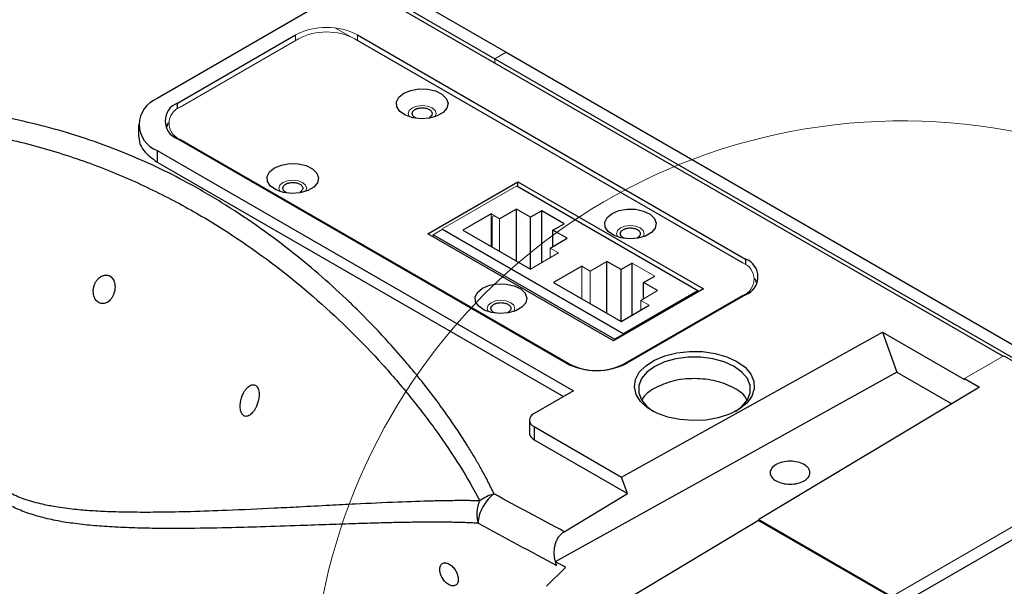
# Paper-space layout 'Sheet2' of a CAD drawing. Header units: millimetres. Extents: x 0 to 1118, y 0 to 864.
# Tile 30 of 85: x 241 to 303, y 680 to 715. Entities that reach past the tile are written whole.
import ezdxf

# ---------------------------------------------------------------- set-up
doc = ezdxf.new("R2010")
doc.units = ezdxf.units.MM

psp = doc.layouts.new('Sheet2')

# ---------------------------------------------------------------- linework, layer by layer
at = {"color": 7, "linetype": 'Continuous', "lineweight": 30}
for p, q in [((154.323, 780.035), (302.762, 694.343)), ((229.453, 737.745), (271.54, 713.449)), ((228.746, 737.337), (270.833, 713.041)), ((259.328, 716.151), (249.605, 710.538)), ((250.878, 710.252), (258.303, 714.539)), ((262.015, 714.294), (286.41, 700.211)), ((262.192, 714.539), (286.587, 700.456)), ((270.833, 713.041), (312.92, 688.744)), ((271.54, 713.449), (313.627, 689.152)), ((248.434, 708.905), (248.434, 708.161)), ((275.273, 693.924), (250.878, 708.007)), ((275.45, 693.883), (251.055, 707.967)), ((249.605, 707.273), (275.768, 692.169)), ((249.605, 707.273), (249.605, 706.546)), ((249.605, 706.546), (275.139, 691.806)), ((266.611, 702.048), (272.268, 705.313)), ((272.206, 705.057), (283.591, 698.485)), ((272.268, 705.313), (283.935, 698.578)), ((272.268, 705.021), (272.268, 705.313)), ((270.589, 703.286), (268.821, 702.266)), ((272.18, 703.593), (271.119, 702.98)), ((273.064, 703.082), (272.18, 703.593)), ((272.18, 700.327), (272.18, 703.593)), ((273.771, 703.491), (273.064, 703.082)), ((273.064, 699.817), (273.064, 703.082)), ((275.185, 702.674), (273.771, 703.491)), ((273.771, 700.225), (273.771, 703.491)), ((274.478, 702.266), (275.185, 702.674)), ((278.279, 695.312), (266.611, 702.048)), ((278.34, 695.413), (266.956, 701.985)), ((268.821, 702.266), (273.064, 699.817)), ((274.301, 701.143), (275.362, 701.756)), ((275.362, 701.756), (274.478, 702.266)), ((274.478, 701.245), (274.478, 702.266)), ((268.821, 701.562), (268.821, 701.603)), ((276.281, 700), (274.513, 698.98)), ((278.756, 699.796), (277.872, 700.307)), ((277.872, 697.041), (277.872, 700.307)), ((279.463, 700.205), (278.756, 699.796)), ((279.463, 696.939), (279.463, 700.205)), ((278.756, 696.531), (278.756, 699.796)), ((280.17, 698.98), (280.877, 699.388)), ((273.064, 699.153), (273.064, 699.113)), ((274.513, 698.98), (278.756, 696.531)), ((281.054, 698.47), (280.17, 698.98)), ((280.17, 697.959), (280.17, 698.98)), ((274.513, 698.276), (274.513, 698.317)), ((283.935, 698.578), (278.279, 695.312)), ((278.906, 695.781), (283.591, 698.485)), ((286.41, 698.17), (278.986, 693.883)), ((286.587, 698.21), (279.162, 693.924)), ((283.591, 698.485), (283.591, 698.379)), ((278.756, 696.531), (280.524, 697.551)), ((278.34, 695.413), (278.906, 695.74)), ((278.756, 695.867), (278.756, 695.827)), ((278.781, 686.756), (295.186, 695.859)), ((295.186, 695.859), (296.098, 693.353)), ((295.186, 695.859), (300.34, 692.883)), ((278.34, 695.348), (278.34, 695.413)), ((302.815, 694.373), (312.389, 688.846)), ((296.098, 693.353), (274.622, 681.435)), ((296.098, 693.353), (299.547, 691.361)), ((300.34, 692.945), (301.28, 692.402)), ((275.768, 692.169), (273.293, 690.74)), ((301.28, 692.402), (287.418, 684.077)), ((273.001, 690.332), (273.001, 689.484)), ((273.293, 689.924), (278.781, 686.756)), ((273.293, 689.924), (273.293, 689.101)), ((273.293, 689.101), (279.16, 685.714)), ((312.743, 688.234), (296.126, 678.641)), ((279.16, 685.714), (278.781, 686.756)), ((275.175, 683.321), (279.16, 685.714)), ((287.389, 684.032), (279.024, 679.006)), ((287.418, 684.077), (287.389, 684.032)), ((287.389, 684.032), (295.825, 679.162)), ((287.418, 684.077), (295.772, 679.253)), ((274.079, 679.888), (275.27, 681.079))]:
    psp.add_line(p, q, dxfattribs=at)
at = {"color": 144, "linetype": 'Continuous', "lineweight": 0}
for p, q in [((261.775, 714.416), (260.816, 714.969)), ((251.055, 710.008), (258.48, 714.294)), ((258.303, 714.192), (258.303, 714.539)), ((262.192, 714.192), (262.192, 714.539)), ((271.54, 713.449), (270.833, 713.041)), ((270.833, 713.041), (270.833, 712.775)), ((251.055, 707.967), (251.055, 707.905)), ((272.206, 705.057), (267.522, 702.353)), ((271.119, 702.98), (270.589, 703.286)), ((270.589, 701.245), (270.589, 703.286)), ((270.776, 703.179), (270.589, 703.065)), ((270.663, 701.203), (270.663, 703.11)), ((271.119, 702.98), (271.119, 700.939)), ((267.522, 702.312), (266.956, 701.985)), ((266.956, 701.985), (266.956, 701.849)), ((278.906, 695.781), (267.522, 702.353)), ((278.906, 695.74), (267.522, 702.312)), ((267.826, 702.136), (267.861, 702.157)), ((268.493, 701.792), (268.459, 701.771)), ((274.831, 700.837), (274.301, 701.143)), ((274.301, 700.531), (274.301, 701.143)), ((273.064, 699.817), (274.831, 700.837)), ((276.811, 699.694), (276.281, 700)), ((276.281, 697.959), (276.281, 700)), ((277.872, 700.307), (276.811, 699.694)), ((280.877, 699.388), (279.463, 700.205)), ((276.811, 699.694), (276.811, 697.653)), ((279.993, 697.857), (281.054, 698.47)), ((286.41, 698.17), (286.41, 698.108)), ((280.524, 697.551), (279.993, 697.857)), ((279.993, 697.245), (279.993, 697.857)), ((278.906, 695.74), (278.906, 695.781)), ((302.815, 694.373), (300.34, 692.945)), ((300.34, 692.945), (300.34, 692.883)), ((295.772, 679.253), (312.389, 688.846))]:
    psp.add_line(p, q, dxfattribs=at)
at = {"color": 8, "linetype": 'Continuous', "lineweight": 30}
for p, q in [((250.878, 709.894), (250.878, 710.252)), ((286.587, 700.456), (286.587, 700.097)), ((275.45, 693.883), (275.45, 693.831)), ((278.986, 693.883), (278.986, 693.831))]:
    psp.add_line(p, q, dxfattribs=at)
at = {"color": 7, "linetype": 'Continuous', "lineweight": 30, "flags": 128}
for points in [[(265.109, 710.875), (265.544, 711.054), (266.057, 711.143), (266.591, 711.13), (267.09, 711.018), (267.498, 710.818), (267.772, 710.553), (267.881, 710.25), (267.815, 709.944), (267.58, 709.667), (267.202, 709.448), (266.721, 709.313), (266.191, 709.274), (265.667, 709.338), (265.208, 709.496), (264.862, 709.731), (264.667, 710.019), (264.645, 710.328), (264.798, 710.624), (265.109, 710.875)], [(256.977, 706.181), (257.412, 706.36), (257.925, 706.448), (258.459, 706.435), (258.958, 706.323), (259.366, 706.124), (259.64, 705.858), (259.75, 705.556), (259.683, 705.25), (259.449, 704.972), (259.07, 704.754), (258.59, 704.618), (258.059, 704.58), (257.535, 704.643), (257.076, 704.801), (256.73, 705.037), (256.536, 705.325), (256.513, 705.633), (256.666, 705.929), (256.977, 706.181)], [(278.19, 703.323), (278.626, 703.503), (279.138, 703.591), (279.673, 703.578), (280.171, 703.466), (280.579, 703.266), (280.853, 703.001), (280.963, 702.699), (280.897, 702.392), (280.662, 702.115), (280.283, 701.896), (279.803, 701.761), (279.272, 701.723), (278.749, 701.786), (278.289, 701.944), (277.943, 702.18), (277.749, 702.467), (277.727, 702.776), (277.879, 703.072), (278.19, 703.323)], [(270.058, 698.629), (270.494, 698.808), (271.006, 698.896), (271.541, 698.884), (272.039, 698.771), (272.448, 698.572), (272.721, 698.307), (272.831, 698.004), (272.765, 697.698), (272.53, 697.42), (272.152, 697.202), (271.671, 697.066), (271.14, 697.028), (270.617, 697.092), (270.157, 697.25), (269.812, 697.485), (269.617, 697.773), (269.595, 698.082), (269.748, 698.378), (270.058, 698.629)], [(286.039, 694.016), (286.55, 693.649), (286.913, 693.227), (287.11, 692.769), (287.132, 692.298), (286.978, 691.836), (286.656, 691.403), (286.18, 691.02), (285.572, 690.705), (284.861, 690.473), (284.081, 690.335), (283.268, 690.297), (282.459, 690.36), (281.692, 690.523), (281.005, 690.777), (280.427, 691.11), (279.988, 691.507), (279.706, 691.949), (279.596, 692.416), (279.662, 692.886), (279.902, 693.336), (280.304, 693.747), (280.849, 694.097), (281.512, 694.372), (282.262, 694.558), (283.063, 694.647), (283.879, 694.635), (284.672, 694.521), (285.403, 694.311), (286.039, 694.016)], [(285.948, 690.883), (286.354, 691.188), (286.697, 691.599), (286.873, 692.043), (286.873, 692.499), (286.697, 692.943), (286.354, 693.354), (285.862, 693.71), (285.245, 693.994), (284.534, 694.192), (283.764, 694.293), (282.975, 694.293), (282.205, 694.192), (281.494, 693.994), (280.877, 693.71), (280.385, 693.354), (280.043, 692.943), (279.867, 692.499), (279.867, 692.043), (280.043, 691.599), (280.385, 691.188), (280.791, 690.883)]]:
    psp.add_lwpolyline(points, dxfattribs=at)
at = {"color": 144, "linetype": 'Continuous', "lineweight": 0, "flags": 128}
for points in [[(265.457, 709.395), (265.449, 709.406), (265.383, 709.599), (265.449, 709.793), (265.639, 709.956)], [(265.639, 709.956), (265.923, 710.066), (266.258, 710.104), (266.593, 710.066), (266.876, 709.956), (267.066, 709.793), (267.133, 709.599), (267.066, 709.406), (267.058, 709.395)], [(257.326, 704.701), (257.318, 704.712), (257.251, 704.905), (257.318, 705.098), (257.507, 705.262)], [(257.507, 705.262), (257.791, 705.372), (258.126, 705.41), (258.461, 705.372), (258.745, 705.262), (258.934, 705.098), (259.001, 704.905), (258.934, 704.712), (258.927, 704.701)], [(278.539, 701.843), (278.531, 701.854), (278.464, 702.047), (278.531, 702.241), (278.721, 702.405)], [(278.721, 702.405), (279.004, 702.514), (279.339, 702.553), (279.674, 702.514), (279.958, 702.405), (280.148, 702.241), (280.214, 702.047), (280.148, 701.854), (280.14, 701.843)], [(270.407, 697.149), (270.399, 697.16), (270.332, 697.353), (270.399, 697.546), (270.589, 697.71)], [(270.589, 697.71), (270.873, 697.82), (271.207, 697.858), (271.542, 697.82), (271.826, 697.71), (272.016, 697.546), (272.082, 697.353), (272.016, 697.16), (272.008, 697.149)]]:
    psp.add_lwpolyline(points, dxfattribs=at)
at = {"color": 144, "linetype": 'Continuous', "lineweight": 0}
for centre, radius, start, end in [((260.247, 710.786), 4.227, 62.60967, 117.39033), ((260.247, 710.882), 3.843, 62.60967, 117.39033), ((251.442, 708.987), 1.092, 110.78342, 249.21658), ((286.023, 699.19), 1.092, 290.78342, 69.21658)]:
    psp.add_arc(centre, radius, start, end, dxfattribs=at)
at = {"color": 7, "linetype": 'Continuous', "lineweight": 30}
for centre, radius, start, end in [((250.225, 708.905), 1.746, 110.78342, 249.21658), ((251.304, 709.13), 1.201, 110.78342, 249.21658), ((286.161, 699.333), 1.201, 290.78342, 69.21658), ((277.218, 697.677), 4.227, 242.60967, 297.39033), ((277.218, 697.295), 3.843, 242.60967, 297.39033), ((273.448, 690.332), 0.437, 110.78342, 249.21658)]:
    psp.add_arc(centre, radius, start, end, dxfattribs=at)
at = {"color": 7, "linetype": 'Continuous', "lineweight": 0}
psp.add_arc((296.437, 672.012), 37.123, 10.31468, 1.20549, dxfattribs=at)
at = {"color": 7, "linetype": 'Continuous', "lineweight": 30}
for points, knots in [([(143.359, 745.707), (143.788, 745.186), (144.77, 743.993), (146.224, 742.272), (147.617, 740.647), (148.758, 739.335), (150.681, 737.148), (154.536, 732.878), (160.236, 726.928), (166.876, 720.498), (172.753, 715.21), (178.074, 710.726), (181.865, 707.708), (184.758, 705.499), (186.719, 704.038), (188.59, 702.679), (190.472, 701.345), (192.475, 699.958), (194.71, 698.456), (197.038, 696.942), (199.349, 695.488), (201.64, 694.095), (205.744, 691.683), (211.688, 688.46), (219.467, 684.782), (227.228, 681.655), (234.291, 679.305), (240.651, 677.585), (246.314, 676.359), (251.282, 675.556), (255.552, 675.065), (258.255, 674.856), (260.049, 674.76), (261.043, 674.716), (262.21, 674.678), (263.625, 674.652), (265.06, 674.647), (266.017, 674.669), (266.422, 674.678)], [0, 0, 0, 0, 0.011648, 0.026684, 0.039095, 0.048881, 0.057001, 0.089985, 0.149878, 0.203355, 0.256834, 0.294952, 0.33307, 0.348373, 0.364408, 0.380006, 0.393036, 0.409198, 0.427586, 0.446009, 0.464217, 0.482119, 0.499948, 0.560724, 0.621502, 0.682282, 0.743063, 0.788451, 0.83384, 0.87923, 0.90919, 0.938773, 0.946269, 0.953984, 0.963665, 0.975562, 0.989675, 1, 1, 1, 1]), ([(143.376, 745.825), (143.582, 745.576), (143.993, 745.078), (144.612, 744.335), (145.232, 743.594), (145.854, 742.857), (146.478, 742.122), (147.103, 741.391), (147.731, 740.663), (148.36, 739.938), (148.99, 739.216), (149.623, 738.497), (150.257, 737.781), (150.892, 737.069), (151.53, 736.359), (152.169, 735.653), (152.81, 734.95), (153.453, 734.249), (154.097, 733.552), (154.744, 732.858), (155.392, 732.168), (156.041, 731.48), (156.693, 730.795), (157.346, 730.114), (158.453, 728.967), (160.016, 727.372), (162.033, 725.359), (164.054, 723.388), (166.431, 721.123), (169.177, 718.582), (173.731, 714.514), (178.539, 710.481), (183.599, 706.517), (188.633, 702.759), (193.683, 699.257), (198.736, 696.02), (202.563, 693.7), (206.428, 691.492), (210.331, 689.4), (214.242, 687.44), (218.13, 685.628), (221.985, 683.966), (225.8, 682.452), (229.602, 681.076), (233.429, 679.823), (237.347, 678.679), (241.438, 677.642), (245.641, 676.74), (249.201, 676.125), (252.043, 675.728), (254.186, 675.474), (256.303, 675.268), (258.363, 675.112), (260.379, 675.004), (262.121, 674.949), (263.62, 674.93), (264.883, 674.93), (265.723, 674.946), (266.144, 674.953)], [0, 0, 0, 0, 0.005591, 0.01118, 0.016769, 0.022357, 0.027945, 0.033532, 0.039119, 0.044706, 0.050294, 0.055881, 0.061469, 0.067058, 0.072647, 0.078237, 0.083828, 0.08942, 0.095014, 0.100609, 0.106206, 0.111805, 0.117405, 0.123008, 0.128613, 0.145838, 0.162942, 0.179838, 0.19683, 0.222572, 0.248203, 0.30936, 0.339851, 0.370361, 0.430138, 0.460004, 0.489948, 0.520437, 0.551011, 0.581723, 0.612332, 0.642402, 0.672436, 0.702271, 0.732281, 0.763218, 0.795617, 0.830322, 0.864617, 0.882215, 0.899967, 0.917387, 0.934623, 0.951249, 0.967886, 0.978518, 0.989222, 1, 1, 1, 1]), ([(142.933, 745.395), (143.134, 745.151), (143.537, 744.661), (144.142, 743.93), (144.749, 743.201), (145.358, 742.476), (145.968, 741.754), (146.581, 741.034), (147.194, 740.317), (147.81, 739.604), (148.427, 738.893), (149.046, 738.186), (149.666, 737.481), (150.288, 736.78), (150.911, 736.081), (151.536, 735.386), (152.163, 734.694), (152.791, 734.005), (153.42, 733.319), (154.051, 732.636), (154.684, 731.957), (155.318, 731.281), (155.953, 730.608), (156.59, 729.938), (157.77, 728.705), (160.444, 725.958), (164.352, 722.105), (168.622, 718.115), (172.086, 715.018), (175.759, 711.848), (180.937, 707.58), (187.859, 702.308), (195.807, 696.846), (203.815, 691.931), (211.855, 687.582), (219.899, 683.812), (226.949, 681.016), (232.266, 679.224), (237.56, 677.635), (243.771, 676.085), (249.733, 675.049), (254.856, 674.417), (257.912, 674.161), (260.657, 674.031), (262.076, 673.986), (263.377, 673.965), (264.56, 673.962), (265.627, 673.972), (266.298, 673.988), (266.615, 673.996)], [0, 0, 0, 0, 0.005437, 0.010875, 0.016312, 0.021749, 0.027186, 0.032623, 0.03806, 0.043497, 0.048933, 0.05437, 0.059806, 0.065241, 0.070677, 0.076112, 0.081547, 0.086981, 0.092415, 0.097849, 0.103283, 0.108716, 0.114148, 0.11958, 0.125012, 0.144295, 0.187517, 0.223106, 0.250017, 0.272442, 0.312518, 0.375015, 0.437512, 0.500008, 0.562505, 0.625002, 0.6875, 0.727309, 0.750001, 0.812495, 0.874993, 0.893798, 0.937504, 0.950282, 0.962115, 0.973004, 0.982947, 0.991946, 1, 1, 1, 1]), ([(266.707, 674.328), (266.509, 674.323), (266.115, 674.313), (265.525, 674.303), (264.94, 674.297), (264.36, 674.295), (263.785, 674.297), (263.214, 674.302), (262.649, 674.311), (262.088, 674.323), (261.532, 674.339), (260.981, 674.357), (260.436, 674.379), (259.895, 674.404), (259.36, 674.432), (258.83, 674.462), (258.305, 674.495), (257.785, 674.531), (257.27, 674.569), (256.761, 674.61), (256.258, 674.652), (255.759, 674.697), (255.267, 674.744), (254.779, 674.793), (254.297, 674.844), (253.821, 674.896), (253.35, 674.951), (252.885, 675.006), (252.425, 675.064), (251.972, 675.122), (251.523, 675.182), (251.081, 675.244), (250.644, 675.306), (250.213, 675.37), (249.788, 675.434), (249.368, 675.5), (248.954, 675.566), (248.547, 675.633), (248.145, 675.7), (247.748, 675.768), (247.358, 675.837), (246.974, 675.906), (246.596, 675.976), (246.223, 676.045), (245.857, 676.115), (245.496, 676.185), (245.142, 676.255), (244.793, 676.326), (244.451, 676.396), (244.114, 676.466), (243.784, 676.535), (243.46, 676.605), (243.142, 676.674), (242.829, 676.743), (242.523, 676.811), (242.224, 676.879), (241.93, 676.947), (241.642, 677.013), (241.361, 677.079), (241.085, 677.145), (240.816, 677.209), (240.553, 677.273), (240.296, 677.336), (240.046, 677.398), (239.801, 677.459), (239.563, 677.519), (239.331, 677.578), (239.106, 677.636), (238.886, 677.693), (238.673, 677.748), (238.466, 677.803), (238.265, 677.856), (238.07, 677.908), (237.882, 677.958), (237.7, 678.007), (237.525, 678.055), (237.355, 678.101), (237.192, 678.146), (237.035, 678.19), (236.885, 678.231), (236.74, 678.272), (236.602, 678.31), (236.471, 678.348), (236.345, 678.383), (236.226, 678.417), (236.114, 678.449), (234.722, 678.847), (232.041, 679.666), (228.056, 681.028), (224.059, 682.54), (218.716, 684.756), (212.021, 687.895), (205.763, 691.28), (200.045, 694.651), (195.317, 697.636), (190.163, 701.161), (185.653, 704.438), (181.335, 707.751), (176.89, 711.354), (172.486, 715.118), (169.56, 717.751), (168.063, 719.132), (167.969, 719.22), (167.84, 719.339), (167.678, 719.489), (167.482, 719.671), (167.253, 719.884), (166.991, 720.129), (166.695, 720.406), (166.365, 720.716), (166.003, 721.058), (165.608, 721.432), (165.179, 721.84), (164.718, 722.281), (164.224, 722.757), (163.697, 723.266), (163.138, 723.81), (162.547, 724.389), (161.924, 725.004), (161.269, 725.655), (160.583, 726.342), (159.865, 727.066), (159.116, 727.828), (158.336, 728.629), (157.526, 729.468), (156.685, 730.346), (155.815, 731.264), (154.914, 732.223), (153.985, 733.224), (153.027, 734.266), (152.04, 735.35), (151.026, 736.478), (149.984, 737.65), (148.915, 738.866), (147.819, 740.128), (146.698, 741.435), (145.551, 742.789), (144.379, 744.19), (143.593, 745.145), (143.195, 745.629)], [0, 0, 0, 0, 0.00504, 0.010031, 0.014972, 0.019863, 0.024704, 0.029496, 0.034237, 0.038929, 0.043571, 0.048163, 0.052705, 0.057198, 0.06164, 0.066032, 0.070375, 0.074667, 0.07891, 0.083102, 0.087245, 0.091337, 0.09538, 0.099372, 0.103314, 0.107207, 0.111049, 0.114841, 0.118583, 0.122276, 0.125918, 0.12951, 0.133052, 0.136543, 0.139985, 0.143377, 0.146719, 0.15001, 0.153252, 0.156443, 0.159585, 0.162676, 0.165718, 0.168709, 0.17165, 0.174541, 0.177383, 0.180174, 0.182915, 0.185606, 0.188247, 0.190838, 0.193379, 0.19587, 0.198311, 0.200702, 0.203043, 0.205334, 0.207575, 0.209766, 0.211907, 0.213997, 0.216038, 0.218029, 0.21997, 0.22186, 0.223701, 0.225492, 0.227232, 0.228923, 0.230563, 0.232154, 0.233695, 0.235185, 0.236626, 0.238016, 0.239357, 0.240647, 0.241887, 0.243078, 0.244218, 0.245309, 0.246349, 0.247339, 0.24828, 0.24917, 0.25001, 0.28126, 0.31251, 0.34376, 0.37501, 0.437511, 0.499996, 0.521108, 0.571421, 0.611015, 0.64285, 0.678565, 0.714279, 0.749991, 0.785702, 0.786207, 0.786989, 0.788049, 0.789386, 0.791001, 0.792893, 0.795063, 0.79751, 0.800235, 0.803238, 0.806518, 0.810075, 0.813911, 0.818023, 0.822414, 0.827082, 0.832027, 0.83725, 0.842751, 0.848529, 0.854585, 0.860919, 0.86753, 0.874419, 0.881586, 0.889031, 0.896753, 0.904753, 0.91303, 0.921585, 0.930418, 0.939527, 0.948914, 0.958578, 0.968519, 0.978736, 0.98923, 1, 1, 1, 1]), ([(151.485, 727.303), (151.7, 727.07), (152.131, 726.604), (152.78, 725.909), (153.43, 725.217), (154.081, 724.529), (154.734, 723.844), (155.388, 723.162), (156.044, 722.484), (156.701, 721.809), (157.359, 721.137), (158.018, 720.468), (158.679, 719.803), (159.342, 719.142), (160.006, 718.483), (160.671, 717.828), (161.337, 717.176), (162.005, 716.528), (162.674, 715.883), (163.345, 715.241), (164.857, 713.805), (167.221, 711.607), (170.455, 708.705), (173.711, 705.886), (178.083, 702.24), (183.6, 697.895), (190.29, 693.037), (197.034, 688.545), (203.815, 684.431), (210.62, 680.702), (217.432, 677.368), (224.237, 674.436), (229.887, 672.334), (234.386, 670.859), (237.748, 669.857), (241.097, 668.959), (243.765, 668.324), (245.758, 667.892), (247.084, 667.621), (248.405, 667.367), (249.724, 667.13), (251.039, 666.91), (252.35, 666.707), (253.658, 666.521), (254.962, 666.352), (256.263, 666.199), (257.127, 666.111), (257.559, 666.068)], [0, 0, 0, 0, 0.0065819, 0.0131624, 0.0197418, 0.0263203, 0.0328979, 0.0394749, 0.0460514, 0.0526275, 0.0592036, 0.0657796, 0.0723558, 0.0789324, 0.0855095, 0.0920873, 0.0986659, 0.1052454, 0.1118262, 0.1184083, 0.1249919, 0.1562649, 0.1875112, 0.2187484, 0.2499941, 0.3124813, 0.3749895, 0.4374918, 0.4999891, 0.5624821, 0.6249937, 0.687496, 0.7499976, 0.7812392, 0.8124759, 0.8437256, 0.8750058, 0.8875119, 0.9000135, 0.9125117, 0.9250077, 0.9375026, 0.9499975, 0.9624935, 0.9749919, 0.9874937, 1, 1, 1, 1]), ([(257.256, 665.452), (257.032, 665.474), (256.581, 665.518), (255.897, 665.592), (255.203, 665.671), (254.498, 665.756), (253.781, 665.847), (253.053, 665.946), (252.314, 666.05), (251.563, 666.162), (250.801, 666.281), (250.028, 666.407), (249.243, 666.542), (248.447, 666.684), (247.64, 666.834), (246.821, 666.992), (245.991, 667.159), (245.149, 667.335), (243.649, 667.66), (241.375, 668.192), (238.204, 669.018), (234.67, 670.045), (229.92, 671.582), (224.054, 673.754), (217.329, 676.644), (210.436, 679.998), (203.639, 683.708), (196.615, 687.962), (190.922, 691.751), (186.302, 695.042), (182.936, 697.542), (179.587, 700.133), (176.704, 702.453), (174.295, 704.452), (172.368, 706.087), (170.496, 707.71), (168.678, 709.319), (166.914, 710.912), (165.204, 712.487), (163.546, 714.041), (161.942, 715.573), (160.389, 717.08), (158.889, 718.561), (157.441, 720.015), (156.044, 721.439), (154.697, 722.831), (153.401, 724.192), (152.154, 725.517), (151.342, 726.394), (150.944, 726.825)], [0, 0, 0, 0, 0.006463, 0.013022, 0.019678, 0.026431, 0.03328, 0.040226, 0.047269, 0.054409, 0.061645, 0.068978, 0.076407, 0.083933, 0.091556, 0.099276, 0.107093, 0.115006, 0.123016, 0.149329, 0.178884, 0.21168, 0.247718, 0.310646, 0.373564, 0.432678, 0.499995, 0.56042, 0.626425, 0.657893, 0.689358, 0.72082, 0.75228, 0.771096, 0.789468, 0.807396, 0.824878, 0.841917, 0.85851, 0.874659, 0.890364, 0.905624, 0.92044, 0.934811, 0.948738, 0.96222, 0.975258, 0.987851, 1, 1, 1, 1]), ([(151.09, 726.905), (151.292, 726.687), (151.696, 726.249), (152.303, 725.597), (152.912, 724.948), (153.523, 724.301), (154.134, 723.657), (154.748, 723.016), (155.362, 722.378), (155.978, 721.743), (156.595, 721.11), (157.213, 720.481), (157.833, 719.855), (158.454, 719.231), (159.076, 718.611), (159.699, 717.993), (160.323, 717.378), (160.949, 716.767), (161.576, 716.158), (162.204, 715.553), (162.833, 714.95), (163.464, 714.351), (164.095, 713.754), (164.728, 713.161), (165.362, 712.571), (165.996, 711.983), (166.632, 711.399), (167.269, 710.818), (167.907, 710.24), (168.546, 709.666), (169.186, 709.094), (169.827, 708.526), (170.469, 707.961), (171.112, 707.399), (171.756, 706.84), (172.401, 706.284), (173.047, 705.732), (173.694, 705.183), (174.341, 704.637), (174.99, 704.094), (175.639, 703.555), (176.289, 703.019), (176.94, 702.486), (177.592, 701.956), (178.245, 701.43), (178.898, 700.907), (179.553, 700.388), (181.266, 699.038), (184.047, 696.905), (187.91, 694.077), (191.789, 691.371), (195.302, 689.042), (198.699, 686.889), (202.239, 684.742), (206.568, 682.266), (211.288, 679.759), (216.055, 677.428), (220.524, 675.419), (224.747, 673.677), (228.723, 672.177), (232.45, 670.895), (235.929, 669.808), (239.158, 668.894), (242.141, 668.134), (244.877, 667.507), (247.369, 666.996), (249.62, 666.584), (251.63, 666.257), (253.403, 666), (254.941, 665.803), (256.246, 665.653), (257.037, 665.573), (257.395, 665.537)], [0, 0, 0, 0, 0.006158, 0.012317, 0.018475, 0.024634, 0.030794, 0.036953, 0.043113, 0.049273, 0.055434, 0.061595, 0.067756, 0.073917, 0.080079, 0.086241, 0.092403, 0.098565, 0.104728, 0.110891, 0.117055, 0.123218, 0.129383, 0.135547, 0.141712, 0.147877, 0.154042, 0.160207, 0.166373, 0.172539, 0.178706, 0.184873, 0.19104, 0.197207, 0.203375, 0.209543, 0.215711, 0.221879, 0.228048, 0.234217, 0.240386, 0.246556, 0.252726, 0.258896, 0.265066, 0.271237, 0.277408, 0.283579, 0.31965, 0.355697, 0.391718, 0.427715, 0.45311, 0.485671, 0.525397, 0.572291, 0.615427, 0.656378, 0.695143, 0.731721, 0.766112, 0.798315, 0.82833, 0.856157, 0.881796, 0.905246, 0.926509, 0.945583, 0.962469, 0.977167, 0.989678, 1, 1, 1, 1]), ([(150.554, 726.424), (154.664, 721.974), (158.866, 717.716), (167.417, 709.623), (171.767, 705.788), (180.577, 698.578), (185.038, 695.203), (194.031, 688.943), (198.564, 686.059), (207.661, 680.807), (212.225, 678.44), (221.342, 674.245), (225.895, 672.416), (234.948, 669.315), (239.447, 668.041), (248.35, 666.057), (252.754, 665.348), (257.088, 664.924)], [0, 0, 0, 0, 0.125, 0.125, 0.25, 0.25, 0.375, 0.375, 0.5, 0.5, 0.625, 0.625, 0.75, 0.75, 0.875, 0.875, 1, 1, 1, 1]), ([(270.777, 685.691), (270.733, 685.785), (270.644, 685.974), (270.503, 686.261), (270.354, 686.553), (270.197, 686.851), (270.031, 687.155), (269.858, 687.465), (269.677, 687.78), (269.488, 688.101), (269.29, 688.427), (268.774, 689.261), (267.798, 690.723), (266.521, 692.425), (265.263, 693.958), (263.998, 695.404), (262.705, 696.76), (260.677, 698.729), (258.544, 700.579), (255.861, 702.572), (253.659, 704.029), (251.466, 705.299), (249.344, 706.362), (247.284, 707.25), (245.338, 707.961), (243.29, 708.595), (241.217, 709.127), (239.239, 709.515), (237.449, 709.784), (235.91, 709.955), (234.314, 710.063), (232.912, 710.103), (231.779, 710.096), (230.869, 710.064), (230.133, 710.021), (229.455, 709.967), (228.834, 709.904), (228.273, 709.836), (227.769, 709.765), (227.454, 709.714), (227.306, 709.69)], [0, 0, 0, 0, 0.007547, 0.015273, 0.02318, 0.031267, 0.039535, 0.047983, 0.056613, 0.065423, 0.074416, 0.083589, 0.134461, 0.196724, 0.228566, 0.267242, 0.323636, 0.349978, 0.447189, 0.49815, 0.548998, 0.599863, 0.639972, 0.677488, 0.717601, 0.745529, 0.784125, 0.821702, 0.841337, 0.869011, 0.893547, 0.914943, 0.933199, 0.945293, 0.956538, 0.966933, 0.976478, 0.985171, 0.993013, 1, 1, 1, 1]), ([(265.887, 709.317), (265.863, 709.325), (265.768, 709.358), (265.667, 709.46), (265.617, 709.598), (265.662, 709.743), (265.765, 709.817), (265.816, 709.854)], [0, 0, 0, 0, 0.080917, 0.310688, 0.540458, 0.770229, 1, 1, 1, 1]), ([(265.816, 709.854), (265.83, 709.862), (265.859, 709.878), (265.906, 709.898), (265.956, 709.916), (266.03, 709.937), (266.13, 709.955), (266.258, 709.962), (266.385, 709.955), (266.542, 709.926), (266.71, 709.861), (266.824, 709.763), (266.874, 709.673), (266.887, 709.599), (266.874, 709.526), (266.836, 709.457), (266.779, 709.395), (266.726, 709.361), (266.7, 709.344)], [0, 0, 0, 0, 0.030173, 0.060092, 0.090028, 0.120251, 0.185242, 0.25037, 0.315362, 0.38049, 0.500066, 0.619641, 0.684633, 0.749761, 0.814752, 0.879881, 0.939907, 1, 1, 1, 1]), ([(227.619, 708.51), (228.239, 708.623), (228.875, 708.707), (230.158, 708.827), (230.806, 708.864), (232.756, 708.914), (234.064, 708.865), (236.644, 708.633), (237.917, 708.448), (240.402, 707.965), (241.614, 707.666), (243.963, 706.975), (245.098, 706.585), (247.283, 705.734), (248.332, 705.273), (250.347, 704.296), (251.312, 703.779), (253.171, 702.698), (254.063, 702.134), (256.638, 700.386), (258.221, 699.146), (261.151, 696.566), (262.5, 695.226), (264.364, 693.163), (264.958, 692.467), (266.096, 691.059), (266.639, 690.348), (267.67, 688.914), (268.158, 688.19), (269.071, 686.733), (269.497, 685.999), (269.872, 685.26)], [0, 0, 0, 0, 0.03125, 0.03125, 0.0625, 0.0625, 0.125, 0.125, 0.1875, 0.1875, 0.25, 0.25, 0.3125, 0.3125, 0.375, 0.375, 0.4375, 0.4375, 0.5, 0.5, 0.625, 0.625, 0.75, 0.75, 0.8125, 0.8125, 0.875, 0.875, 0.9375, 0.9375, 1, 1, 1, 1]), ([(250.327, 709.021), (250.311, 709.008), (250.216, 708.932), (250.209, 708.834), (250.203, 708.753)], [0, 0, 0, 0, 0.1674776, 1, 1, 1, 1]), ([(269.872, 685.26), (269.751, 685.262), (269.501, 685.267), (269.119, 685.271), (268.718, 685.272), (268.299, 685.27), (267.861, 685.266), (267.406, 685.258), (266.356, 685.235), (264.564, 685.173), (262.404, 685.07), (260.339, 684.964), (258.648, 684.875), (256.492, 684.765), (254.221, 684.66), (251.818, 684.576), (249.875, 684.535), (248.184, 684.533), (246.748, 684.562), (245.502, 684.623), (244.363, 684.716), (243.348, 684.849), (242.314, 685.049), (241.378, 685.303), (240.467, 685.668), (239.754, 686.065), (239.175, 686.477), (238.666, 686.918), (238.109, 687.49), (237.395, 688.375), (236.55, 689.636), (235.73, 691.059), (235.049, 692.345), (234.383, 693.651), (233.6, 695.249), (232.668, 697.231), (231.806, 699.118), (231.083, 700.722), (230.512, 702.005), (229.983, 703.199), (229.496, 704.303), (229.048, 705.318), (228.639, 706.243), (228.268, 707.078), (227.933, 707.824), (227.719, 708.291), (227.619, 708.51)], [0, 0, 0, 0, 0.007512, 0.015439, 0.02378, 0.032536, 0.041707, 0.051294, 0.061296, 0.108181, 0.165687, 0.20028, 0.24166, 0.275158, 0.339995, 0.388836, 0.430509, 0.465012, 0.497068, 0.521689, 0.543469, 0.567924, 0.583895, 0.60582, 0.623253, 0.636716, 0.646995, 0.657257, 0.667551, 0.682364, 0.706058, 0.731431, 0.751209, 0.767129, 0.79302, 0.82606, 0.859425, 0.880579, 0.900348, 0.918732, 0.935726, 0.951329, 0.965548, 0.978392, 0.989871, 1, 1, 1, 1]), ([(248.434, 708.204), (248.451, 708.043), (248.484, 707.726), (248.797, 707.131), (249.285, 706.778), (249.605, 706.546)], [0, 0, 0, 0, 0.26079, 0.514786, 1, 1, 1, 1]), ([(269.779, 683.851), (269.66, 683.857), (269.415, 683.87), (269.04, 683.885), (268.648, 683.898), (268.239, 683.907), (267.813, 683.914), (267.369, 683.918), (266.732, 683.919), (265.872, 683.913), (264.745, 683.895), (263.469, 683.864), (262.016, 683.821), (260.364, 683.764), (258.371, 683.693), (256.238, 683.621), (253.803, 683.555), (251.657, 683.519), (249.713, 683.521), (248.213, 683.55), (246.83, 683.607), (245.527, 683.698), (244.346, 683.828), (243.237, 684.009), (242.218, 684.245), (241.404, 684.504), (240.795, 684.749), (240.359, 684.952), (239.936, 685.179), (239.363, 685.528), (238.646, 686.06), (237.769, 686.885), (236.879, 687.922), (236.143, 688.936), (235.549, 689.836), (234.956, 690.785), (234.263, 691.977), (233.504, 693.359), (232.63, 695.012), (231.689, 696.861), (230.702, 698.854), (229.86, 700.579), (229.103, 702.143), (228.464, 703.463), (227.898, 704.629), (227.432, 705.583), (227.058, 706.339), (226.791, 706.873), (226.603, 707.244), (226.437, 707.57), (226.329, 707.774), (226.285, 707.859)], [0, 0, 0, 0, 0.007386, 0.015153, 0.023302, 0.031834, 0.040748, 0.050045, 0.059726, 0.080915, 0.104437, 0.13129, 0.162282, 0.197255, 0.237145, 0.290188, 0.334204, 0.39328, 0.42746, 0.457964, 0.48823, 0.514426, 0.539208, 0.561026, 0.581729, 0.600058, 0.608751, 0.617011, 0.625191, 0.633088, 0.649943, 0.666822, 0.686109, 0.707802, 0.718957, 0.730795, 0.754103, 0.776012, 0.796097, 0.83166, 0.862194, 0.888618, 0.911588, 0.934589, 0.949702, 0.965581, 0.978769, 0.984818, 0.990406, 0.996022, 1, 1, 1, 1]), ([(257.755, 704.622), (257.731, 704.631), (257.636, 704.664), (257.536, 704.765), (257.485, 704.904), (257.531, 705.048), (257.633, 705.123), (257.684, 705.16)], [0, 0, 0, 0, 0.080917, 0.310688, 0.540458, 0.770229, 1, 1, 1, 1]), ([(257.684, 705.16), (257.698, 705.168), (257.727, 705.183), (257.774, 705.204), (257.824, 705.222), (257.898, 705.242), (257.998, 705.261), (258.126, 705.268), (258.254, 705.261), (258.41, 705.232), (258.579, 705.166), (258.693, 705.069), (258.743, 704.979), (258.755, 704.905), (258.743, 704.831), (258.704, 704.763), (258.647, 704.7), (258.594, 704.667), (258.568, 704.65)], [0, 0, 0, 0, 0.030173, 0.060092, 0.090028, 0.120251, 0.185242, 0.25037, 0.315362, 0.38049, 0.500066, 0.619641, 0.684633, 0.749761, 0.814752, 0.879881, 0.939907, 1, 1, 1, 1]), ([(278.897, 702.303), (278.912, 702.31), (278.94, 702.326), (278.987, 702.346), (279.038, 702.364), (279.111, 702.385), (279.212, 702.403), (279.339, 702.411), (279.467, 702.403), (279.623, 702.375), (279.792, 702.309), (279.906, 702.211), (279.956, 702.121), (279.968, 702.048), (279.956, 701.974), (279.918, 701.905), (279.86, 701.843), (279.807, 701.809), (279.781, 701.792)], [0, 0, 0, 0, 0.030173, 0.060092, 0.090028, 0.120251, 0.185242, 0.25037, 0.315362, 0.38049, 0.500066, 0.619641, 0.684633, 0.749761, 0.814752, 0.879881, 0.939907, 1, 1, 1, 1]), ([(278.969, 701.765), (278.944, 701.773), (278.849, 701.806), (278.749, 701.908), (278.698, 702.046), (278.744, 702.191), (278.846, 702.265), (278.897, 702.303)], [0, 0, 0, 0, 0.080917, 0.310688, 0.540458, 0.770229, 1, 1, 1, 1]), ([(247.433, 649.485), (246.575, 649.96), (244.858, 650.909), (242.286, 652.335), (239.718, 653.763), (237.152, 655.193), (234.59, 656.625), (232.031, 658.058), (229.475, 659.493), (226.922, 660.93), (224.373, 662.369), (221.826, 663.81), (219.283, 665.252), (216.743, 666.697), (214.206, 668.143), (211.673, 669.591), (209.142, 671.041), (206.615, 672.493), (204.091, 673.946), (201.57, 675.401), (199.052, 676.859), (196.537, 678.318), (194.026, 679.778), (191.517, 681.241), (189.012, 682.706), (186.51, 684.172), (184.011, 685.64), (181.516, 687.11), (179.023, 688.582), (176.534, 690.056), (174.048, 691.531), (171.565, 693.008), (169.085, 694.487), (166.608, 695.968), (164.135, 697.451), (161.664, 698.936), (160.02, 699.927), (159.198, 700.423)], [0, 0, 0, 0, 0.028576, 0.057151, 0.085725, 0.114298, 0.142871, 0.171444, 0.200015, 0.228587, 0.257158, 0.285728, 0.314299, 0.342869, 0.371438, 0.400008, 0.428577, 0.457146, 0.485715, 0.514285, 0.542854, 0.571423, 0.599992, 0.628562, 0.657131, 0.685701, 0.714272, 0.742842, 0.771413, 0.799985, 0.828556, 0.857129, 0.885702, 0.914275, 0.942849, 0.971424, 1, 1, 1, 1]), ([(245.665, 698.854), (245.675, 698.877), (245.694, 698.924), (245.728, 698.991), (245.765, 699.054), (245.806, 699.114), (245.871, 699.196), (245.964, 699.289), (246.091, 699.375), (246.223, 699.431), (246.353, 699.454), (246.48, 699.445), (246.6, 699.404), (246.709, 699.334), (246.803, 699.233), (246.878, 699.105), (246.929, 698.951), (246.956, 698.781), (246.955, 698.62), (246.937, 698.479), (246.909, 698.358), (246.881, 698.28), (246.867, 698.241)], [0, 0, 0, 0, 0.028734, 0.057162, 0.085437, 0.113717, 0.142161, 0.208006, 0.272855, 0.333004, 0.390911, 0.446555, 0.501484, 0.556902, 0.612342, 0.670886, 0.731515, 0.796501, 0.862572, 0.907672, 0.953252, 1, 1, 1, 1]), ([(246.867, 698.241), (246.857, 698.218), (246.838, 698.172), (246.805, 698.106), (246.769, 698.044), (246.73, 697.985), (246.668, 697.905), (246.578, 697.813), (246.455, 697.727), (246.327, 697.672), (246.199, 697.65), (246.074, 697.659), (245.954, 697.7), (245.845, 697.771), (245.749, 697.872), (245.671, 697.999), (245.616, 698.152), (245.585, 698.32), (245.582, 698.479), (245.598, 698.619), (245.624, 698.738), (245.652, 698.815), (245.665, 698.854)], [0, 0, 0, 0, 0.028377, 0.056417, 0.084261, 0.112055, 0.139942, 0.205127, 0.269218, 0.329354, 0.387802, 0.444273, 0.500312, 0.556774, 0.613173, 0.672439, 0.733134, 0.798011, 0.863489, 0.908298, 0.953577, 1, 1, 1, 1]), ([(287.26, 698.961), (287.253, 699.04), (287.243, 699.143), (287.141, 699.223), (287.118, 699.241)], [0, 0, 0, 0, 0.771749, 1, 1, 1, 1]), ([(270.837, 697.07), (270.812, 697.079), (270.718, 697.112), (270.617, 697.213), (270.566, 697.352), (270.612, 697.497), (270.714, 697.571), (270.766, 697.608)], [0, 0, 0, 0, 0.080917, 0.310688, 0.540458, 0.770229, 1, 1, 1, 1]), ([(270.766, 697.608), (270.78, 697.616), (270.808, 697.632), (270.856, 697.652), (270.906, 697.67), (270.979, 697.69), (271.08, 697.709), (271.207, 697.716), (271.335, 697.709), (271.491, 697.68), (271.66, 697.614), (271.774, 697.517), (271.824, 697.427), (271.837, 697.353), (271.824, 697.279), (271.786, 697.211), (271.728, 697.149), (271.676, 697.115), (271.649, 697.098)], [0, 0, 0, 0, 0.030173, 0.060092, 0.090028, 0.120251, 0.185242, 0.25037, 0.315362, 0.38049, 0.500066, 0.619641, 0.684633, 0.749761, 0.814752, 0.879881, 0.939907, 1, 1, 1, 1]), ([(255.002, 691.981), (255.014, 692.004), (255.036, 692.05), (255.073, 692.116), (255.112, 692.179), (255.153, 692.238), (255.216, 692.319), (255.302, 692.412), (255.418, 692.498), (255.537, 692.55), (255.654, 692.565), (255.762, 692.539), (255.853, 692.47), (255.927, 692.366), (255.978, 692.232), (256.007, 692.075), (256.012, 691.9), (255.996, 691.713), (255.961, 691.542), (255.918, 691.393), (255.873, 691.267), (255.836, 691.186), (255.817, 691.145)], [0, 0, 0, 0, 0.0269518, 0.0534678, 0.079656, 0.1056287, 0.1315019, 0.1918559, 0.2489178, 0.306242, 0.3628257, 0.4185541, 0.4752427, 0.5340281, 0.5956559, 0.6582605, 0.7238755, 0.7917746, 0.86097, 0.907474, 0.9536402, 1, 1, 1, 1]), ([(286.669, 691.56), (286.656, 691.601), (286.565, 691.903), (285.897, 692.375), (284.761, 692.834), (283.372, 692.988), (281.969, 692.842), (281.241, 692.509), (280.877, 692.342)], [0, 0, 0, 0, 0.0305223, 0.2244178, 0.4183134, 0.6122089, 0.8061045, 1, 1, 1, 1]), ([(255.817, 691.145), (255.806, 691.124), (255.785, 691.08), (255.749, 691.018), (255.712, 690.958), (255.673, 690.901), (255.614, 690.822), (255.531, 690.729), (255.419, 690.641), (255.304, 690.584), (255.191, 690.561), (255.085, 690.58), (254.994, 690.639), (254.918, 690.734), (254.862, 690.862), (254.827, 691.018), (254.816, 691.197), (254.828, 691.39), (254.859, 691.569), (254.901, 691.725), (254.946, 691.856), (254.984, 691.939), (255.002, 691.981)], [0, 0, 0, 0, 0.0256031, 0.0508058, 0.0757134, 0.1004342, 0.1250785, 0.1839082, 0.2391553, 0.2958405, 0.3518264, 0.4060158, 0.4618028, 0.5199471, 0.5809402, 0.6455424, 0.713122, 0.7839678, 0.856107, 0.9043335, 0.9521234, 1, 1, 1, 1]), ([(280.877, 692.342), (280.545, 692.141), (280.191, 691.927), (280.102, 691.65), (280.096, 691.633)], [0, 0, 0, 0, 0.941122, 1, 1, 1, 1]), ([(242.157, 645.059), (241.244, 645.566), (239.42, 646.58), (236.687, 648.104), (233.958, 649.629), (231.232, 651.157), (228.51, 652.687), (225.791, 654.219), (223.077, 655.753), (220.365, 657.289), (217.658, 658.827), (214.954, 660.368), (212.253, 661.91), (209.556, 663.454), (206.863, 665.001), (204.173, 666.55), (201.487, 668.1), (198.805, 669.653), (196.126, 671.208), (193.45, 672.765), (190.779, 674.324), (188.11, 675.885), (185.446, 677.448), (182.785, 679.013), (180.128, 680.58), (177.474, 682.15), (174.824, 683.721), (172.177, 685.294), (169.534, 686.87), (166.895, 688.448), (165.138, 689.501), (164.26, 690.028)], [0, 0, 0, 0, 0.034487, 0.068972, 0.103458, 0.137942, 0.172426, 0.206909, 0.241391, 0.275873, 0.310355, 0.344836, 0.379317, 0.413798, 0.448279, 0.48276, 0.51724, 0.551721, 0.586202, 0.620683, 0.655164, 0.689645, 0.724127, 0.758609, 0.793091, 0.827574, 0.862058, 0.896542, 0.931028, 0.965513, 1, 1, 1, 1]), ([(273.001, 689.516), (273.005, 689.475), (273.013, 689.396), (273.091, 689.247), (273.213, 689.159), (273.293, 689.101)], [0, 0, 0, 0, 0.260781, 0.514774, 1, 1, 1, 1]), ([(288.496, 687.536), (288.381, 687.469), (288.288, 687.389), (288.163, 687.214), (288.13, 687.12), (288.13, 686.931), (288.163, 686.836), (288.288, 686.662), (288.381, 686.582), (288.612, 686.448), (288.751, 686.395), (289.053, 686.323), (289.217, 686.304), (289.544, 686.304), (289.707, 686.323), (290.01, 686.395), (290.148, 686.448), (290.264, 686.515)], [0, 0, 0, 0, 0.125, 0.125, 0.25, 0.25, 0.375, 0.375, 0.5, 0.5, 0.625, 0.625, 0.75, 0.75, 0.875, 0.875, 1, 1, 1, 1]), ([(290.264, 686.515), (290.38, 686.582), (290.472, 686.662), (290.598, 686.836), (290.63, 686.931), (290.63, 687.12), (290.598, 687.214), (290.472, 687.389), (290.38, 687.469), (290.148, 687.602), (290.01, 687.656), (289.707, 687.728), (289.544, 687.747), (289.217, 687.747), (289.053, 687.728), (288.751, 687.656), (288.612, 687.602), (288.496, 687.536)], [0, 0, 0, 0, 0.125, 0.125, 0.25, 0.25, 0.375, 0.375, 0.5, 0.5, 0.625, 0.625, 0.75, 0.75, 0.875, 0.875, 1, 1, 1, 1]), ([(270.777, 685.691), (270.658, 685.614), (270.53, 685.506), (270.284, 685.231), (270.167, 685.064), (269.973, 684.707), (269.897, 684.517), (269.801, 684.16), (269.779, 683.994), (269.779, 683.851)], [0, 0, 0, 0, 0.25, 0.25, 0.5, 0.5, 0.75, 0.75, 1, 1, 1, 1]), ([(269.872, 685.26), (269.862, 685.238), (269.841, 685.192), (269.81, 685.115), (269.78, 685.028), (269.747, 684.911), (269.714, 684.756), (269.693, 684.575), (269.688, 684.383), (269.701, 684.204), (269.73, 684.022), (269.762, 683.911), (269.779, 683.851)], [0, 0, 0, 0, 0.051722, 0.109942, 0.174791, 0.246281, 0.362212, 0.500056, 0.617912, 0.753832, 0.868469, 1, 1, 1, 1]), ([(274.628, 681.438), (274.621, 681.467), (274.608, 681.52), (274.593, 681.594), (274.583, 681.653), (274.577, 681.698), (274.567, 681.773), (274.558, 681.881), (274.555, 682.079), (274.574, 682.313), (274.634, 682.58), (274.726, 682.817), (274.831, 682.993), (274.926, 683.113), (275.004, 683.193), (275.087, 683.264), (275.146, 683.302), (275.175, 683.321)], [0, 0, 0, 0, 0.04111, 0.075671, 0.10345, 0.124275, 0.138027, 0.206765, 0.271555, 0.408267, 0.526803, 0.650654, 0.768836, 0.827024, 0.885039, 0.942742, 1, 1, 1, 1]), ([(267.361, 680.951), (267.362, 680.968), (267.362, 681.003), (267.368, 681.052), (267.377, 681.098), (267.39, 681.14), (267.414, 681.199), (267.458, 681.265), (267.53, 681.324), (267.619, 681.359), (267.72, 681.364), (267.831, 681.342), (267.946, 681.291), (268.06, 681.217), (268.17, 681.12), (268.272, 681.005), (268.36, 680.874), (268.433, 680.734), (268.488, 680.592), (268.523, 680.45), (268.526, 680.363), (268.528, 680.318)], [0, 0, 0, 0, 0.02584, 0.051246, 0.076377, 0.101403, 0.126492, 0.188283, 0.250401, 0.312697, 0.37533, 0.437583, 0.500683, 0.563103, 0.625375, 0.687478, 0.750137, 0.813046, 0.875281, 0.936765, 1, 1, 1, 1]), ([(274.704, 681.198), (274.695, 681.224), (274.675, 681.277), (274.65, 681.357), (274.635, 681.411), (274.628, 681.438)], [0, 0, 0, 0, 0.336189, 0.669719, 1, 1, 1, 1]), ([(268.528, 680.318), (268.528, 680.301), (268.527, 680.266), (268.522, 680.217), (268.513, 680.172), (268.5, 680.129), (268.476, 680.071), (268.432, 680.004), (268.359, 679.945), (268.271, 679.911), (268.169, 679.905), (268.059, 679.928), (267.944, 679.978), (267.829, 680.052), (267.72, 680.149), (267.618, 680.265), (267.53, 680.395), (267.457, 680.535), (267.402, 680.677), (267.367, 680.819), (267.363, 680.907), (267.361, 680.951)], [0, 0, 0, 0, 0.02584, 0.051245, 0.076377, 0.101402, 0.126491, 0.188282, 0.2504, 0.312697, 0.375331, 0.437584, 0.500684, 0.563103, 0.625376, 0.687478, 0.750136, 0.813046, 0.875281, 0.936765, 1, 1, 1, 1])]:
    psp.add_open_spline(points, degree=3, knots=knots, dxfattribs=at)
for points in [[(159.487, 700.909), (188.243, 683.561), (217.66, 666.579), (247.71, 649.979)], [(164.548, 690.514), (190.003, 675.238), (215.971, 660.246), (242.434, 645.552)], [(270.296, 685.536), (270.449, 685.609), (270.614, 685.662), (270.777, 685.691)], [(275.175, 683.321), (273.708, 684.11), (272.242, 684.9), (270.777, 685.691)], [(269.872, 685.26), (269.994, 685.365), (270.138, 685.461), (270.296, 685.536)], [(269.779, 683.851), (271.419, 682.965), (273.061, 682.081), (274.704, 681.198)], [(275.27, 681.079), (275.052, 681.197), (274.834, 681.314), (274.616, 681.432)]]:
    psp.add_open_spline(points, degree=3, dxfattribs=at)

doc.saveas('drawing.dxf')
